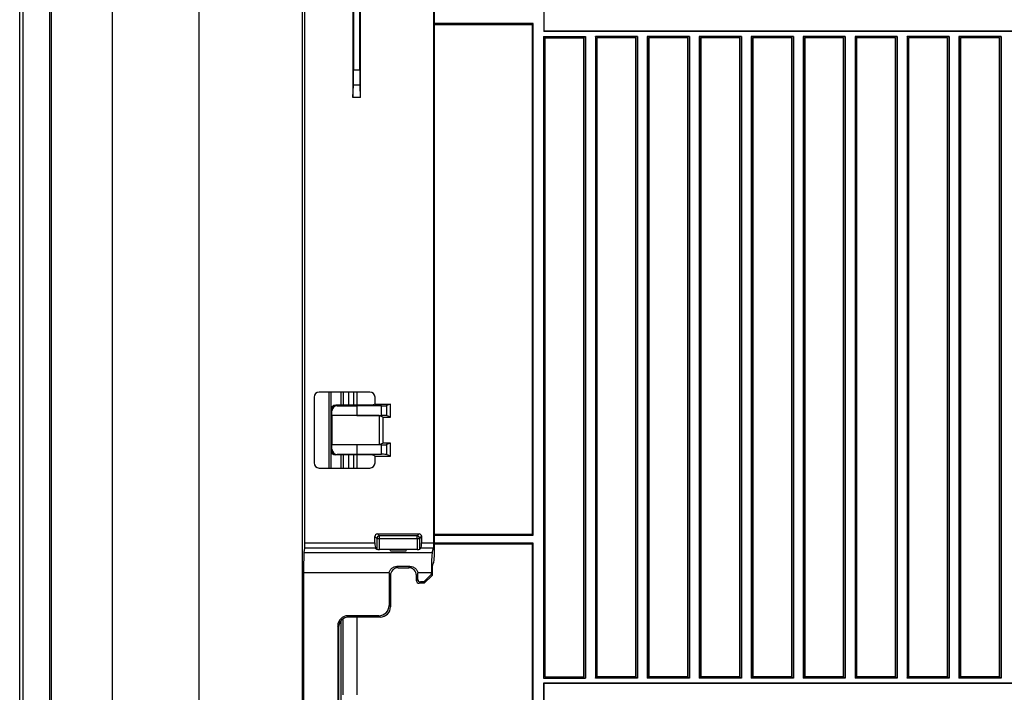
# Model space of a CAD drawing. Header units: millimetres. Extents: x 25 to 1935, y 715 to 2336.
# Tile 217 of 252: x 1641 to 1679, y 964 to 990. Entities that reach past the tile are written whole.
import ezdxf

# ---------------------------------------------------------------- set-up
doc = ezdxf.new("R2010")
doc.units = ezdxf.units.MM
doc.header["$LTSCALE"] = 2
doc.layers.get('0').update_dxf_attribs({"color": 2})

msp = doc.modelspace()

# ---------------------------------------------------------------- linework, layer by layer
at = {"color": 2, "linetype": 'Continuous', "lineweight": 30}
for p, q in [((1656.982, 969.776), (1656.982, 1017.12)), ((1657.013, 969.811), (1657.013, 1017.107)), ((1654.163, 986.92), (1654.163, 1012.008)), ((1653.863, 1011.561), (1653.863, 986.92)), ((1647.927, 1011.32), (1647.927, 916.32)), ((1651.927, 916.32), (1651.927, 1011.32)), ((1653.891, 1010.866), (1653.891, 987.988)), ((1654.135, 987.988), (1654.135, 1010.866)), ((1642.193, 919.645), (1642.193, 1008.196)), ((1642.252, 1008.196), (1642.252, 919.645)), ((1641.035, 919.977), (1641.035, 1007.864)), ((1641.174, 920.888), (1641.174, 1006.953)), ((1644.593, 997.02), (1644.593, 923.82)), ((1652.013, 969.776), (1652.013, 994.382)), ((1661.213, 990.369), (1661.213, 989.472)), ((1660.813, 989.77), (1657.013, 989.77)), ((1657.013, 989.737), (1660.78, 989.737)), ((1660.78, 989.737), (1660.813, 989.77)), ((1660.78, 970.104), (1660.78, 989.737)), ((1660.813, 970.07), (1660.813, 989.77)), ((1661.202, 989.272), (1662.825, 989.272)), ((1661.202, 989.272), (1661.202, 964.569)), ((1661.202, 989.272), (1661.213, 989.26)), ((1764.813, 989.482), (1661.213, 989.482)), ((1764.813, 989.472), (1661.213, 989.472)), ((1661.213, 989.26), (1662.813, 989.26)), ((1661.213, 989.26), (1661.213, 964.58)), ((1661.263, 989.22), (1662.763, 989.22)), ((1661.263, 964.62), (1661.263, 989.22)), ((1662.763, 964.62), (1662.763, 989.22)), ((1662.813, 989.26), (1662.825, 989.272)), ((1662.813, 989.26), (1662.813, 964.58)), ((1662.825, 989.272), (1662.825, 964.569)), ((1664.825, 989.272), (1663.202, 989.272)), ((1663.202, 989.272), (1663.202, 964.569)), ((1663.213, 989.26), (1663.202, 989.272)), ((1664.813, 989.26), (1663.213, 989.26)), ((1663.213, 989.26), (1663.213, 964.58)), ((1664.763, 989.22), (1663.263, 989.22)), ((1663.263, 989.22), (1663.263, 964.62)), ((1664.763, 964.62), (1664.763, 989.22)), ((1664.813, 989.26), (1664.825, 989.272)), ((1664.813, 989.26), (1664.813, 964.58)), ((1664.825, 989.272), (1664.825, 964.569)), ((1666.825, 989.272), (1665.202, 989.272)), ((1665.202, 989.272), (1665.202, 964.569)), ((1665.213, 989.26), (1665.202, 989.272)), ((1666.813, 989.26), (1665.213, 989.26)), ((1665.213, 989.26), (1665.213, 964.58)), ((1666.763, 989.22), (1665.263, 989.22)), ((1665.263, 989.22), (1665.263, 964.62)), ((1666.763, 964.62), (1666.763, 989.22)), ((1666.813, 989.26), (1666.825, 989.272)), ((1666.813, 989.26), (1666.813, 964.58)), ((1666.825, 989.272), (1666.825, 964.569)), ((1668.825, 989.272), (1667.202, 989.272)), ((1667.202, 989.272), (1667.202, 964.569)), ((1667.213, 989.26), (1667.202, 989.272)), ((1668.813, 989.26), (1667.213, 989.26)), ((1667.213, 989.26), (1667.213, 964.58)), ((1668.763, 989.22), (1667.263, 989.22)), ((1667.263, 989.22), (1667.263, 964.62)), ((1668.763, 964.62), (1668.763, 989.22)), ((1668.813, 989.26), (1668.825, 989.272)), ((1668.813, 989.26), (1668.813, 964.58)), ((1668.825, 989.272), (1668.825, 964.569)), ((1670.825, 989.272), (1669.202, 989.272)), ((1669.202, 989.272), (1669.202, 964.569)), ((1669.213, 989.26), (1669.202, 989.272)), ((1670.813, 989.26), (1669.213, 989.26)), ((1669.213, 989.26), (1669.213, 964.58)), ((1670.763, 989.22), (1669.263, 989.22)), ((1669.263, 989.22), (1669.263, 964.62)), ((1670.763, 964.62), (1670.763, 989.22)), ((1670.813, 989.26), (1670.825, 989.272)), ((1670.813, 989.26), (1670.813, 964.58)), ((1670.825, 989.272), (1670.825, 964.569)), ((1672.825, 989.272), (1671.202, 989.272)), ((1671.202, 989.272), (1671.202, 964.569)), ((1671.213, 989.26), (1671.202, 989.272)), ((1672.813, 989.26), (1671.213, 989.26)), ((1671.213, 989.26), (1671.213, 964.58)), ((1672.763, 989.22), (1671.263, 989.22)), ((1671.263, 989.22), (1671.263, 964.62)), ((1672.763, 964.62), (1672.763, 989.22)), ((1672.813, 989.26), (1672.825, 989.272)), ((1672.813, 989.26), (1672.813, 964.58)), ((1672.825, 989.272), (1672.825, 964.569)), ((1673.202, 989.272), (1673.202, 964.569)), ((1674.825, 989.272), (1673.202, 989.272)), ((1673.213, 989.26), (1673.202, 989.272)), ((1674.813, 989.26), (1673.213, 989.26)), ((1673.213, 989.26), (1673.213, 964.58)), ((1674.763, 989.22), (1673.263, 989.22)), ((1673.263, 989.22), (1673.263, 964.62)), ((1674.763, 964.62), (1674.763, 989.22)), ((1674.813, 989.26), (1674.825, 989.272)), ((1674.813, 989.26), (1674.813, 964.58)), ((1674.825, 989.272), (1674.825, 964.569)), ((1676.825, 989.272), (1675.202, 989.272)), ((1675.202, 989.272), (1675.202, 964.569)), ((1675.213, 989.26), (1675.202, 989.272)), ((1676.813, 989.26), (1675.213, 989.26)), ((1675.213, 989.26), (1675.213, 964.58)), ((1676.763, 989.22), (1675.263, 989.22)), ((1675.263, 989.22), (1675.263, 964.62)), ((1676.763, 964.62), (1676.763, 989.22)), ((1676.813, 989.26), (1676.825, 989.272)), ((1676.813, 989.26), (1676.813, 964.58)), ((1676.825, 989.272), (1676.825, 964.569)), ((1678.825, 989.272), (1677.202, 989.272)), ((1677.202, 989.272), (1677.202, 964.569)), ((1677.213, 989.26), (1677.202, 989.272)), ((1678.813, 989.26), (1677.213, 989.26)), ((1677.213, 989.26), (1677.213, 964.58)), ((1678.763, 989.22), (1677.263, 989.22)), ((1677.263, 989.22), (1677.263, 964.62)), ((1678.763, 964.62), (1678.763, 989.22)), ((1678.813, 989.26), (1678.825, 989.272)), ((1678.813, 989.26), (1678.813, 964.58)), ((1678.825, 989.272), (1678.825, 964.569)), ((1653.891, 987.988), (1654.135, 987.988)), ((1653.863, 986.92), (1653.887, 987.397)), ((1654.14, 987.397), (1653.887, 987.397)), ((1654.163, 986.92), (1654.14, 987.397)), ((1654.163, 986.92), (1653.863, 986.92)), ((1654.519, 975.585), (1652.567, 975.585)), ((1652.933, 975.585), (1652.933, 972.656)), ((1653.013, 975.585), (1653.013, 974.879)), ((1653.413, 975.079), (1653.413, 975.585)), ((1653.487, 975.585), (1653.487, 975.079)), ((1653.69, 975.585), (1653.69, 975.079)), ((1653.89, 975.585), (1653.89, 975.079)), ((1653.894, 975.585), (1653.894, 975.079)), ((1654.013, 975.585), (1654.013, 975.079)), ((1652.368, 975.385), (1652.368, 972.856)), ((1654.718, 975.12), (1654.718, 975.385)), ((1653.058, 974.861), (1653.013, 974.879)), ((1653.013, 974.879), (1653.013, 973.362)), ((1653.058, 974.68), (1653.058, 974.861)), ((1653.213, 975.079), (1653.261, 975.059)), ((1654.613, 975.079), (1653.213, 975.079)), ((1653.261, 975.059), (1654.013, 975.054)), ((1654.964, 975.054), (1654.013, 975.054)), ((1654.013, 975.054), (1654.013, 974.687)), ((1654.718, 975.12), (1654.613, 975.079)), ((1654.718, 975.12), (1655.313, 975.12)), ((1654.964, 974.687), (1654.964, 975.054)), ((1655.313, 975.12), (1655.163, 975.06)), ((1655.163, 975.06), (1655.163, 974.68)), ((1655.313, 974.62), (1655.313, 975.12)), ((1653.048, 974.676), (1653.058, 974.68)), ((1654.879, 974.676), (1653.048, 974.676)), ((1653.048, 974.676), (1653.048, 973.565)), ((1654.013, 974.687), (1653.058, 974.68)), ((1654.013, 974.687), (1654.964, 974.687)), ((1655.019, 974.62), (1654.879, 974.676)), ((1654.879, 974.676), (1654.879, 973.565)), ((1655.019, 974.62), (1655.313, 974.62)), ((1655.019, 974.62), (1655.019, 973.62)), ((1655.313, 974.62), (1655.163, 974.68)), ((1653.013, 973.362), (1653.058, 973.38)), ((1653.013, 973.362), (1653.013, 972.656)), ((1653.048, 973.565), (1653.058, 973.561)), ((1653.048, 973.565), (1654.879, 973.565)), ((1653.058, 973.561), (1654.013, 973.554)), ((1653.058, 973.38), (1653.058, 973.561)), ((1654.964, 973.554), (1654.013, 973.554)), ((1654.013, 973.554), (1654.013, 973.187)), ((1654.879, 973.565), (1655.019, 973.62)), ((1654.964, 973.187), (1654.964, 973.554)), ((1655.313, 973.62), (1655.019, 973.62)), ((1655.313, 973.62), (1655.163, 973.56)), ((1655.163, 973.56), (1655.163, 973.18)), ((1655.313, 973.12), (1655.313, 973.62)), ((1653.261, 973.182), (1653.213, 973.162)), ((1654.613, 973.162), (1653.213, 973.162)), ((1654.013, 973.187), (1653.261, 973.182)), ((1653.413, 972.656), (1653.413, 973.162)), ((1653.487, 973.162), (1653.487, 972.656)), ((1653.69, 973.162), (1653.69, 972.656)), ((1653.89, 973.162), (1653.89, 972.656)), ((1653.894, 973.162), (1653.894, 972.656)), ((1654.013, 973.187), (1654.964, 973.187)), ((1654.013, 973.162), (1654.013, 972.656)), ((1654.718, 973.12), (1654.613, 973.162)), ((1654.718, 973.12), (1655.313, 973.12)), ((1654.718, 972.856), (1654.718, 973.12)), ((1655.313, 973.12), (1655.163, 973.18)), ((1652.567, 972.656), (1654.519, 972.656)), ((1654.713, 970.022), (1654.787, 969.948)), ((1654.713, 969.776), (1654.713, 970.022)), ((1654.787, 969.948), (1654.787, 969.535)), ((1654.787, 969.948), (1654.885, 969.948)), ((1654.885, 970.047), (1654.812, 970.12)), ((1654.812, 970.12), (1656.415, 970.12)), ((1656.341, 970.047), (1654.885, 970.047)), ((1654.885, 969.948), (1654.885, 970.047)), ((1654.885, 969.52), (1654.885, 969.948)), ((1654.885, 969.948), (1656.341, 969.948)), ((1656.415, 970.12), (1656.341, 970.047)), ((1656.341, 969.948), (1656.341, 970.047)), ((1656.341, 969.948), (1656.341, 969.52)), ((1656.341, 969.948), (1656.44, 969.948)), ((1656.44, 969.948), (1656.513, 970.022)), ((1656.44, 969.535), (1656.44, 969.948)), ((1656.513, 970.022), (1656.513, 969.776)), ((1660.78, 970.104), (1657.013, 970.104)), ((1657.013, 970.07), (1660.813, 970.07)), ((1660.78, 970.104), (1660.813, 970.07)), ((1651.983, 969.408), (1652.009, 969.579)), ((1654.742, 969.579), (1652.009, 969.579)), ((1652.013, 969.776), (1654.713, 969.776)), ((1654.742, 969.579), (1654.787, 969.535)), ((1655.303, 969.52), (1654.885, 969.52)), ((1655.313, 969.468), (1655.303, 969.52)), ((1655.913, 969.52), (1655.303, 969.52)), ((1655.313, 969.468), (1655.913, 969.468)), ((1655.913, 969.468), (1655.924, 969.52)), ((1656.341, 969.52), (1655.924, 969.52)), ((1656.484, 969.579), (1656.44, 969.535)), ((1656.973, 969.579), (1656.484, 969.579)), ((1656.513, 969.776), (1656.982, 969.776)), ((1656.922, 969.408), (1656.973, 969.579)), ((1660.813, 969.77), (1657.013, 969.77)), ((1657.013, 969.737), (1660.78, 969.737)), ((1660.78, 969.737), (1660.813, 969.77)), ((1660.78, 958.104), (1660.78, 969.737)), ((1660.813, 958.07), (1660.813, 969.77)), ((1651.983, 969.408), (1656.922, 969.408)), ((1656.063, 968.872), (1655.563, 968.872)), ((1655.563, 968.872), (1655.614, 968.821)), ((1655.614, 968.821), (1656.013, 968.821)), ((1656.013, 968.821), (1656.063, 968.872)), ((1656.919, 968.737), (1656.919, 968.526)), ((1656.975, 969.014), (1656.928, 968.936)), ((1651.966, 968.62), (1651.966, 959.221)), ((1655.264, 968.62), (1651.966, 968.62)), ((1655.313, 968.524), (1655.261, 968.576)), ((1655.261, 968.576), (1655.261, 967.371)), ((1655.313, 968.524), (1655.313, 967.319)), ((1656.366, 968.576), (1656.313, 968.524)), ((1656.313, 968.32), (1656.313, 968.524)), ((1656.313, 968.32), (1656.366, 968.373)), ((1656.887, 968.62), (1656.362, 968.62)), ((1656.366, 968.373), (1656.366, 968.576)), ((1656.591, 968.273), (1656.887, 968.569)), ((1656.919, 968.526), (1656.613, 968.22)), ((1656.887, 968.569), (1656.887, 968.62)), ((1656.887, 968.569), (1656.919, 968.526)), ((1656.465, 968.273), (1656.413, 968.22)), ((1656.613, 968.22), (1656.413, 968.22)), ((1656.591, 968.273), (1656.465, 968.273)), ((1656.613, 968.22), (1656.591, 968.273)), ((1655.261, 967.371), (1655.313, 967.319)), ((1653.494, 963.92), (1653.494, 966.85)), ((1654.862, 966.973), (1653.678, 966.973)), ((1653.678, 966.973), (1653.71, 966.92)), ((1654.915, 966.92), (1653.71, 966.92)), ((1654.013, 966.92), (1654.013, 963.92)), ((1654.915, 966.92), (1654.862, 966.973)), ((1653.282, 966.575), (1653.282, 961.266)), ((1653.313, 966.523), (1653.282, 966.575)), ((1653.313, 966.523), (1653.313, 961.318)), ((1653.413, 961.054), (1653.413, 966.787)), ((1661.213, 964.58), (1661.202, 964.569)), ((1661.202, 964.569), (1662.825, 964.569)), ((1661.213, 964.58), (1662.813, 964.58)), ((1661.263, 964.62), (1662.763, 964.62)), ((1662.825, 964.569), (1662.813, 964.58)), ((1663.202, 964.569), (1663.213, 964.58)), ((1664.825, 964.569), (1663.202, 964.569)), ((1664.813, 964.58), (1663.213, 964.58)), ((1664.763, 964.62), (1663.263, 964.62)), ((1664.825, 964.569), (1664.813, 964.58)), ((1665.202, 964.569), (1665.213, 964.58)), ((1666.825, 964.569), (1665.202, 964.569)), ((1666.813, 964.58), (1665.213, 964.58)), ((1666.763, 964.62), (1665.263, 964.62)), ((1666.825, 964.569), (1666.813, 964.58)), ((1667.202, 964.569), (1667.213, 964.58)), ((1668.825, 964.569), (1667.202, 964.569)), ((1668.813, 964.58), (1667.213, 964.58)), ((1668.763, 964.62), (1667.263, 964.62)), ((1668.825, 964.569), (1668.813, 964.58)), ((1669.202, 964.569), (1669.213, 964.58)), ((1670.825, 964.569), (1669.202, 964.569)), ((1670.813, 964.58), (1669.213, 964.58)), ((1670.763, 964.62), (1669.263, 964.62)), ((1670.825, 964.569), (1670.813, 964.58)), ((1671.202, 964.569), (1671.213, 964.58)), ((1672.825, 964.569), (1671.202, 964.569)), ((1672.813, 964.58), (1671.213, 964.58)), ((1672.763, 964.62), (1671.263, 964.62)), ((1672.825, 964.569), (1672.813, 964.58)), ((1673.202, 964.569), (1673.213, 964.58)), ((1674.825, 964.569), (1673.202, 964.569)), ((1674.813, 964.58), (1673.213, 964.58)), ((1674.763, 964.62), (1673.263, 964.62)), ((1674.825, 964.569), (1674.813, 964.58)), ((1675.202, 964.569), (1675.213, 964.58)), ((1676.825, 964.569), (1675.202, 964.569)), ((1676.813, 964.58), (1675.213, 964.58)), ((1676.763, 964.62), (1675.263, 964.62)), ((1676.825, 964.569), (1676.813, 964.58)), ((1677.202, 964.569), (1677.213, 964.58)), ((1678.825, 964.569), (1677.202, 964.569)), ((1678.813, 964.58), (1677.213, 964.58)), ((1678.763, 964.62), (1677.263, 964.62)), ((1678.825, 964.569), (1678.813, 964.58)), ((1764.813, 964.369), (1661.202, 964.369)), ((1661.202, 964.369), (1661.202, 963.472)), ((1661.212, 964.359), (1661.202, 964.369)), ((1764.813, 964.359), (1661.212, 964.359)), ((1661.212, 964.359), (1661.212, 963.482))]:
    msp.add_line(p, q, dxfattribs=at)
for centre, start, end in [((1654.889, 969.945), 91.9981, 178.0019), ((1656.337, 969.945), 1.9981, 88.0019)]:
    msp.add_arc(centre, 0.102, start, end, dxfattribs=at)
for centre, major_axis, ratio, start_param, end_param in [((1653.886, 987.988), (0, 0.6), 0.008727, 3.316126, 4.712389), ((1654.14, 987.988), (0, 0.6), 0.008727, 1.570796, 2.96706), ((1652.568, 975.384), (0.142, -0.142), 0.992433, 2.359993, 3.923193), ((1654.517, 975.384), (-0.142, -0.142), 0.992433, 2.359993, 3.923193), ((1653.214, 974.878), (0.187, -0.074), 0.995592, 1.95209, 3.519844), ((1653.262, 974.859), (0.199, -0.046), 0.977104, 1.796138, 3.363893), ((1654.964, 975.061), (0.2, 0), 0.034921, 4.712389, 6.195919), ((1654.964, 974.68), (0.2, 0), 0.034921, 0.087266, 1.570796), ((1653.214, 973.362), (0.187, 0.074), 0.995592, 2.763341, 4.331096), ((1653.262, 973.382), (0.199, 0.046), 0.977104, 2.919292, 4.487047), ((1654.964, 973.561), (0.2, 0), 0.034921, 4.712389, 6.195919), ((1654.964, 973.18), (0.2, 0), 0.034921, 0.087266, 1.570796), ((1652.568, 972.857), (0.142, 0.142), 0.992433, 2.359993, 3.923193), ((1654.517, 972.857), (-0.142, 0.142), 0.992433, 2.359993, 3.923193), ((1654.815, 970.019), (-0.0729, 0.0729), 0.970288, 5.512866, 7.053504), ((1656.412, 970.019), (0.0729, 0.0729), 0.970288, 5.512866, 7.053504), ((1652.008, 969.776), (0, 0.2), 0.026186, 3.316126, 4.712389), ((1654.748, 969.776), (0, 0.2), 0.176327, 1.570796, 2.96706), ((1654.885, 969.538), (0.1, 0), 0.176327, 3.316126, 4.712389), ((1656.341, 969.538), (0.1, 0), 0.176327, 4.712389, 6.108652), ((1656.478, 969.776), (0, 0.2), 0.176327, 3.316126, 4.712389), ((1656.971, 969.776), (0, 0.2), 0.052408, 3.316123, 4.712389), ((1656.971, 969.811), (0, 0.8), 0.052408, 3.228858, 4.712389), ((1651.987, 968.62), (0, 0.8), 0.026186, 0.174533, 1.570796), ((1656.929, 968.62), (0, 0.8), 0.052408, 0.174532, 1.570796), ((1655.614, 968.522), (0.214, -0.214), 0.992433, 3.133138, 3.923193), ((1656.012, 968.522), (-0.214, -0.214), 0.992433, 2.359993, 3.150047), ((1656.929, 968.737), (0, 0.2), 0.052408, 0.087264, 1.570796), ((1655.562, 968.574), (0.214, -0.214), 0.992433, 3.778098, 3.923193), ((1656.064, 968.574), (-0.214, -0.214), 0.992433, 2.359993, 2.505087), ((1656.466, 968.373), (0.0712, 0.0712), 0.992433, 2.359993, 3.923193), ((1656.414, 968.321), (0.0712, 0.0712), 0.992433, 2.359993, 3.923193), ((1654.859, 967.374), (-0.285, 0.285), 0.992433, 2.359993, 3.923193), ((1654.912, 967.322), (-0.285, 0.285), 0.992433, 2.359993, 3.923193), ((1653.68, 966.573), (0.206, -0.343), 0.99484, 2.604169, 4.170404), ((1653.712, 966.521), (0.206, -0.343), 0.99484, 2.604169, 4.170404)]:
    msp.add_ellipse(centre, major_axis=major_axis, ratio=ratio, start_param=start_param, end_param=end_param, dxfattribs=at)
for points, knots in [([(1655.264, 968.62), (1655.269, 968.656), (1655.281, 968.69), (1655.316, 968.751), (1655.339, 968.779), (1655.393, 968.824), (1655.425, 968.842), (1655.491, 968.865), (1655.527, 968.872), (1655.563, 968.872)], [0, 0, 0, 0, 0.25, 0.25, 0.5, 0.5, 0.75, 0.75, 1, 1, 1, 1]), ([(1655.614, 968.821), (1655.574, 968.821), (1655.536, 968.814), (1655.482, 968.793), (1655.465, 968.784), (1655.432, 968.763), (1655.416, 968.751), (1655.402, 968.737)], [0, 0, 0, 0, 0.5, 0.5, 0.75, 0.75, 1, 1, 1, 1]), ([(1656.224, 968.737), (1656.196, 968.765), (1656.163, 968.785), (1656.091, 968.814), (1656.052, 968.821), (1656.013, 968.821)], [0, 0, 0, 0, 0.5, 0.5, 1, 1, 1, 1]), ([(1656.063, 968.872), (1656.099, 968.872), (1656.134, 968.866), (1656.202, 968.841), (1656.233, 968.824), (1656.287, 968.779), (1656.31, 968.751), (1656.345, 968.69), (1656.357, 968.656), (1656.362, 968.62)], [0, 0, 0, 0, 0.25, 0.25, 0.5, 0.5, 0.75, 0.75, 1, 1, 1, 1])]:
    msp.add_open_spline(points, degree=3, knots=knots, dxfattribs=at)

doc.saveas('drawing.dxf')
